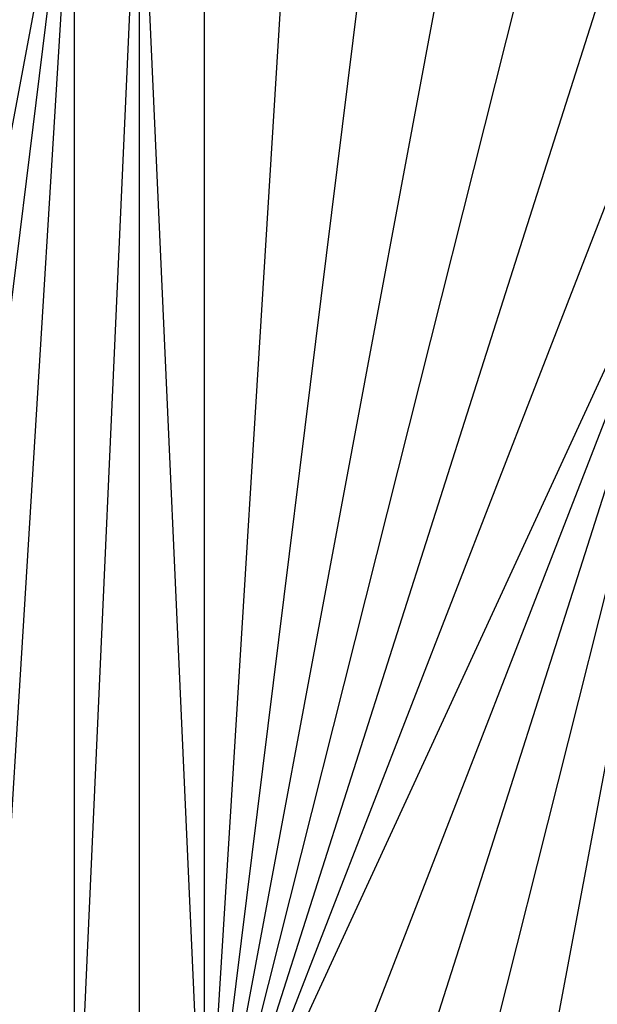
# Paper-space layout '_Left' of a CAD drawing. Header units: millimetres. Extents: x 1 to 464, y 0 to 650.
# Tile 4 of 50: x 18 to 28, y 106 to 125. Entities that reach past the tile are written whole.
import ezdxf

# ---------------------------------------------------------------- set-up
doc = ezdxf.new("R2010")
doc.units = ezdxf.units.MM

psp = doc.layouts.new('_Left')

# ---------------------------------------------------------------- linework, layer by layer
at = {"color": 7, "linetype": 'Continuous', "lineweight": 25}
for p, q in [((19.811, 96.433), (19.811, 134.433)), ((13.818, 103.336), (18.601, 128.878)), ((15.352, 102.69), (18.601, 128.878)), ((16.955, 102.238), (18.601, 128.878)), ((18.601, 101.987), (19.811, 128.933)), ((18.601, 101.987), (18.601, 128.878)), ((19.811, 128.933), (21.021, 101.987)), ((21.021, 101.987), (21.021, 128.878)), ((21.021, 101.987), (22.667, 128.627)), ((21.021, 101.987), (24.27, 128.175)), ((21.021, 101.987), (25.805, 127.529)), ((21.021, 101.987), (27.248, 126.699)), ((21.021, 101.987), (28.579, 125.698)), ((29.776, 124.541), (21.021, 101.987)), ((30.821, 123.245), (21.021, 101.987)), ((22.667, 102.238), (30.821, 123.245)), ((24.27, 102.69), (30.821, 123.245)), ((25.805, 103.336), (30.821, 123.245)), ((27.248, 104.166), (30.821, 123.245))]:
    psp.add_line(p, q, dxfattribs=at)

doc.saveas('drawing.dxf')
